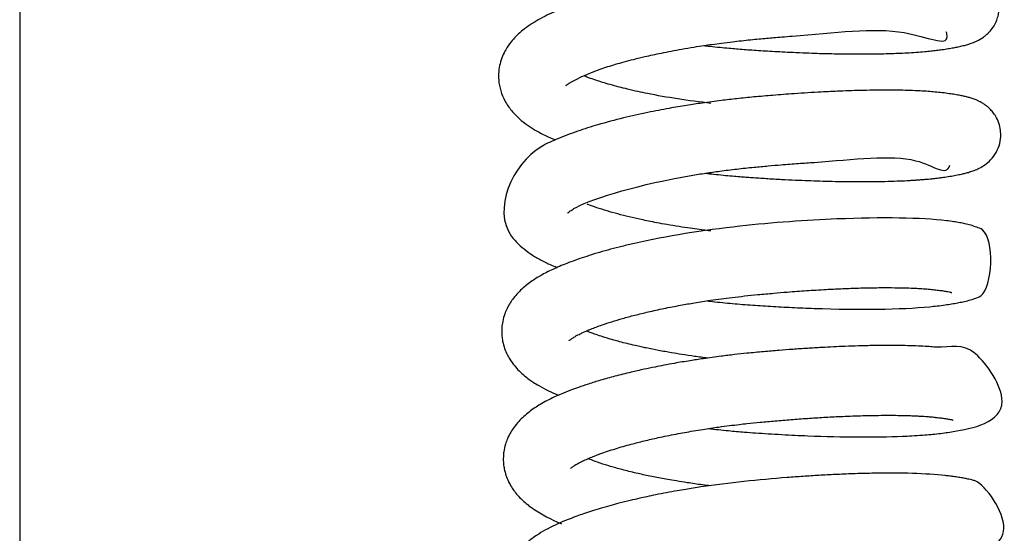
# Model space of a CAD drawing. Header units: inches. Extents: x 0 to 77643, y -44170 to 0.
# Tile 180 of 256: x 75365.15 to 75370.06, y -39675.15 to -39672.59. Entities that reach past the tile are written whole.
import ezdxf

# ---------------------------------------------------------------- set-up
doc = ezdxf.new("R2010")
doc.units = ezdxf.units.IN
doc.header["$MEASUREMENT"] = 0
doc.layers.add('FAKRO LOFT LADDERS', color=7, linetype='Continuous')

msp = doc.modelspace()

# ---------------------------------------------------------------- linework, layer by layer
at = {"layer": 'FAKRO LOFT LADDERS', "color": 7, "linetype": 'Continuous'}
msp.add_line((75365.15407, -39661.63127), (75365.15407, -39690.60006), dxfattribs=at)
for points, knots in [([(75368.56419, -39672.71986), (75368.57431, -39672.72103), (75368.60125, -39672.72406), (75368.64349, -39672.72847), (75368.6877, -39672.73265), (75368.74062, -39672.73723), (75368.80815, -39672.74225), (75368.89717, -39672.74796), (75368.98185, -39672.75252), (75369.05681, -39672.75583), (75369.11429, -39672.75794), (75369.16268, -39672.75938), (75369.20599, -39672.76042), (75369.25172, -39672.76125), (75369.30371, -39672.76182), (75369.35719, -39672.76192), (75369.4072, -39672.76154), (75369.45132, -39672.7608), (75369.49259, -39672.75974), (75369.5345, -39672.75825), (75369.57882, -39672.75613), (75369.62343, -39672.75334), (75369.66322, -39672.75016), (75369.69652, -39672.74691), (75369.72506, -39672.74365), (75369.7538, -39672.73978), (75369.78244, -39672.73541), (75369.80928, -39672.73077), (75369.83404, -39672.72591), (75369.85762, -39672.72054), (75369.88058, -39672.71431), (75369.90301, -39672.70687), (75369.92781, -39672.69652), (75369.95195, -39672.68292), (75369.97017, -39672.66885), (75369.98151, -39672.65861), (75369.99462, -39672.64507), (75370.01146, -39672.62244), (75370.02498, -39672.59498), (75370.03358, -39672.56702), (75370.0376, -39672.53818), (75370.03683, -39672.50601), (75370.03046, -39672.47709), (75370.02201, -39672.45524), (75370.0132, -39672.43799), (75370.00214, -39672.42065), (75369.98572, -39672.40097), (75369.96635, -39672.38391), (75369.94863, -39672.37169), (75369.93426, -39672.36361), (75369.92155, -39672.35746), (75369.90886, -39672.35211), (75369.89328, -39672.34654), (75369.87728, -39672.34171), (75369.85772, -39672.33673), (75369.83679, -39672.33227), (75369.81319, -39672.32798), (75369.78703, -39672.32391), (75369.76, -39672.32028), (75369.73331, -39672.31713), (75369.70874, -39672.31472), (75369.68611, -39672.31282), (75369.66539, -39672.31134), (75369.64774, -39672.31025), (75369.63059, -39672.30931), (75369.60893, -39672.30828), (75369.58035, -39672.30719), (75369.54878, -39672.30634), (75369.51912, -39672.30582), (75369.49134, -39672.30553), (75369.46248, -39672.30543), (75369.42477, -39672.30555), (75369.37613, -39672.30615), (75369.3157, -39672.30753), (75369.25205, -39672.30966), (75369.19052, -39672.31232), (75369.13549, -39672.31514), (75369.08643, -39672.31798), (75369.04013, -39672.32093), (75368.99168, -39672.32429), (75368.93658, -39672.32842), (75368.87513, -39672.33346), (75368.81352, -39672.33895), (75368.75863, -39672.3442), (75368.70739, -39672.34964), (75368.65216, -39672.35604), (75368.59245, -39672.36369), (75368.53675, -39672.37153), (75368.49023, -39672.37858), (75368.43994, -39672.38665), (75368.37481, -39672.39788), (75368.29978, -39672.41221), (75368.22682, -39672.42766), (75368.15997, -39672.44311), (75368.09634, -39672.45918), (75368.03399, -39672.47643), (75367.97711, -39672.49369), (75367.9235, -39672.51153), (75367.86994, -39672.53111), (75367.81909, -39672.55197), (75367.77084, -39672.57434), (75367.72816, -39672.59745), (75367.68912, -39672.62245), (75367.65587, -39672.64796), (75367.62744, -39672.67426), (75367.60102, -39672.70385), (75367.57847, -39672.73652), (75367.56022, -39672.77322), (75367.54792, -39672.80981), (75367.54099, -39672.85047), (75367.54079, -39672.89673), (75367.55049, -39672.94697), (75367.57271, -39672.99922), (75367.60463, -39673.04574), (75367.64389, -39673.08548), (75367.68208, -39673.11536), (75367.72808, -39673.14469), (75367.7733, -39673.16809), (75367.80838, -39673.18342), (75367.82459, -39673.19007), (75367.8256, -39673.19049)], [0.479189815, 0.479189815, 0.479189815, 0.479189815, 0.479243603, 0.479332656, 0.479412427, 0.479475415, 0.479609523, 0.4797648, 0.479940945, 0.480056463, 0.480166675, 0.480253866, 0.48032429, 0.480409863, 0.480514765, 0.480627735, 0.480731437, 0.480825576, 0.480911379, 0.481005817, 0.481113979, 0.48123023, 0.481344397, 0.48143451, 0.481514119, 0.481599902, 0.481707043, 0.481809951, 0.481901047, 0.482006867, 0.482106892, 0.482210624, 0.482303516, 0.48241043, 0.482454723, 0.482482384, 0.482520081, 0.482588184, 0.482647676, 0.482702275, 0.482755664, 0.482813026, 0.482883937, 0.4829246, 0.482953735, 0.482990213, 0.483051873, 0.483113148, 0.483169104, 0.483220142, 0.483259, 0.483308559, 0.483368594, 0.48344397, 0.48353075, 0.483621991, 0.483721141, 0.483816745, 0.483922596, 0.484008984, 0.484078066, 0.484145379, 0.484207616, 0.484253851, 0.484289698, 0.484344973, 0.484424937, 0.484507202, 0.484575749, 0.484634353, 0.484698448, 0.484769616, 0.484881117, 0.485006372, 0.485137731, 0.485255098, 0.485357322, 0.485444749, 0.485524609, 0.485608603, 0.485704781, 0.485817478, 0.485932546, 0.486027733, 0.486104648, 0.486200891, 0.48631765, 0.486419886, 0.486497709, 0.486567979, 0.486692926, 0.486856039, 0.486992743, 0.487119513, 0.48726026, 0.487393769, 0.48753078, 0.487655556, 0.487787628, 0.487948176, 0.488083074, 0.488222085, 0.488354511, 0.48848519, 0.488591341, 0.488696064, 0.488830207, 0.488926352, 0.489033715, 0.489138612, 0.489249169, 0.489393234, 0.489538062, 0.489704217, 0.489869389, 0.490018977, 0.490153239, 0.490324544, 0.490455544, 0.490464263, 0.490464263, 0.490464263, 0.490464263]), ([(75367.87745, -39672.91877), (75367.87744, -39672.91878), (75367.88027, -39672.91582), (75367.95956, -39672.86616), (75368.08533, -39672.82515), (75368.12519, -39672.81294), (75368.16733, -39672.80099), (75368.20762, -39672.79038), (75368.24235, -39672.78179), (75368.27443, -39672.77419), (75368.31068, -39672.76602), (75368.3546, -39672.75671), (75368.40302, -39672.74711), (75368.45732, -39672.73712), (75368.51189, -39672.72788), (75368.56197, -39672.72008), (75368.60776, -39672.71342), (75368.65499, -39672.70702), (75368.70407, -39672.70093), (75368.7524, -39672.69545), (75368.79667, -39672.69088), (75368.83862, -39672.68684), (75368.87677, -39672.68332), (75368.91476, -39672.67998), (75368.95748, -39672.67638), (75369.20005, -39672.65835), (75369.55242, -39672.60756), (75369.78953, -39672.73302), (75369.7762, -39672.66152), (75369.77358, -39672.65219)], [0.5131516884, 0.5131516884, 0.5131516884, 0.5131516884, 0.5132058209, 0.5140916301, 0.5142041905, 0.5143101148, 0.514419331, 0.5145333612, 0.5146046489, 0.5146655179, 0.5147553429, 0.5148489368, 0.5149542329, 0.5150641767, 0.5151862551, 0.5152860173, 0.5153634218, 0.5154566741, 0.5155623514, 0.5156481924, 0.5157357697, 0.5158172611, 0.5158896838, 0.515955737, 0.5160368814, 0.5161377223, 0.517372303, 0.5182969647, 0.5184151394, 0.5184151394, 0.5184151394, 0.5184151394]), ([(75368.60032, -39673.00826), (75368.48772, -39672.99511), (75368.36104, -39672.97602), (75368.23382, -39672.94913), (75368.18651, -39672.93829), (75368.14017, -39672.9267), (75368.09856, -39672.9154), (75368.06003, -39672.904), (75368.02401, -39672.89242), (75367.99499, -39672.88221), (75367.97789, -39672.87569), (75367.97189, -39672.87333)], [0.5099912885, 0.5099912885, 0.5099912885, 0.5099912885, 0.5106367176, 0.5107426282, 0.510868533, 0.5109759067, 0.51109342, 0.5112013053, 0.5113052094, 0.5114240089, 0.5114919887, 0.5114919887, 0.5114919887, 0.5114919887]), ([(75368.57205, -39673.35679), (75368.58577, -39673.35838), (75368.61575, -39673.36172), (75368.6604, -39673.36629), (75368.7038, -39673.37032), (75368.74131, -39673.37351), (75368.77408, -39673.37607), (75368.81793, -39673.37922), (75368.87741, -39673.38316), (75368.9501, -39673.38738), (75369.01989, -39673.39084), (75369.0834, -39673.3935), (75369.1443, -39673.39559), (75369.2072, -39673.39726), (75369.27411, -39673.39844), (75369.34435, -39673.39893), (75369.41528, -39673.39857), (75369.48189, -39673.3973), (75369.53969, -39673.39533), (75369.5808, -39673.39334), (75369.60913, -39673.39166), (75369.62844, -39673.39038), (75369.64804, -39673.38893), (75369.67261, -39673.38692), (75369.69743, -39673.38455), (75369.71898, -39673.38219), (75369.73258, -39673.38055), (75369.74347, -39673.37916), (75369.75452, -39673.37767), (75369.7678, -39673.37575), (75369.7885, -39673.37261), (75369.81455, -39673.36823), (75369.84143, -39673.36296), (75369.86393, -39673.35781), (75369.88505, -39673.35221), (75369.90659, -39673.3454), (75369.93125, -39673.33547), (75369.95712, -39673.32187), (75369.988, -39673.29857), (75370.0166, -39673.26586), (75370.0384, -39673.22078), (75370.04584, -39673.17937), (75370.0444, -39673.14031), (75370.03632, -39673.10591), (75370.02211, -39673.07546), (75370.0059, -39673.05211), (75369.99041, -39673.03524), (75369.97847, -39673.02457), (75369.96431, -39673.01387), (75369.95369, -39673.00707), (75369.94281, -39673.00096), (75369.93497, -39672.99706), (75369.92852, -39672.99407), (75369.92118, -39672.99091), (75369.91177, -39672.98724), (75369.89853, -39672.98265), (75369.88446, -39672.97844), (75369.86411, -39672.97333), (75369.84263, -39672.96879), (75369.81707, -39672.96422), (75369.78724, -39672.95975), (75369.75423, -39672.95547), (75369.71881, -39672.95177), (75369.68195, -39672.94879), (75369.64073, -39672.94624), (75369.59465, -39672.94426), (75369.54319, -39672.94293), (75369.46785, -39672.94206), (75369.36816, -39672.94302), (75369.25247, -39672.94672), (75369.13792, -39672.95215), (75369.02606, -39672.9591), (75368.91339, -39672.96774), (75368.8177, -39672.97613), (75368.73205, -39672.98459), (75368.64582, -39672.99461), (75368.56176, -39673.00583), (75368.47493, -39673.019), (75368.38389, -39673.03446), (75368.27782, -39673.05494), (75368.15737, -39673.08194), (75368.0402, -39673.11321), (75367.9308, -39673.14769), (75367.83793, -39673.18412), (75367.62308, -39673.27604), (75367.50073, -39673.5618), (75367.63966, -39673.71091), (75367.67784, -39673.74363), (75367.72115, -39673.77285), (75367.7696, -39673.79951), (75367.80786, -39673.81681), (75367.8297, -39673.82587), (75367.83308, -39673.82725)], [0.492038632, 0.492038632, 0.492038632, 0.492038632, 0.492111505, 0.492197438, 0.492273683, 0.492338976, 0.492393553, 0.492444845, 0.492568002, 0.49270441, 0.492826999, 0.492938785, 0.493046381, 0.493160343, 0.493289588, 0.493428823, 0.49357509, 0.493726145, 0.493860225, 0.493971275, 0.494023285, 0.494072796, 0.494119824, 0.494177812, 0.494271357, 0.494329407, 0.494369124, 0.494396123, 0.494430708, 0.494474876, 0.494527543, 0.494644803, 0.494759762, 0.494850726, 0.494935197, 0.49503943, 0.495137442, 0.495239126, 0.495326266, 0.495422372, 0.495517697, 0.495607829, 0.495666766, 0.495737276, 0.495808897, 0.495861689, 0.495910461, 0.495954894, 0.495985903, 0.496026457, 0.496065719, 0.496091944, 0.496113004, 0.496138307, 0.496176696, 0.496214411, 0.496302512, 0.49638381, 0.496474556, 0.49658629, 0.496691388, 0.496812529, 0.496925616, 0.497022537, 0.497132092, 0.497264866, 0.497379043, 0.49750673, 0.497785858, 0.498014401, 0.498188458, 0.498431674, 0.498621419, 0.498785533, 0.498933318, 0.499069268, 0.499238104, 0.499378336, 0.499536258, 0.499737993, 0.499978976, 0.500255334, 0.50049433, 0.500758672, 0.501002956, 0.502438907, 0.502584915, 0.502733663, 0.502885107, 0.503043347, 0.503203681, 0.503232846, 0.503232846, 0.503232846, 0.503232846]), ([(75367.88539, -39673.55576), (75367.88539, -39673.55576), (75367.88567, -39673.55543), (75367.88999, -39673.55112), (75367.90497, -39673.54033), (75367.99899, -39673.48594), (75368.27822, -39673.40273), (75368.57276, -39673.35648), (75368.64905, -39673.34565), (75368.72898, -39673.33568), (75368.80988, -39673.3272), (75368.8835, -39673.32029), (75368.95803, -39673.31389), (75369.03488, -39673.30784), (75369.28774, -39673.29242), (75369.63933, -39673.2431), (75369.77314, -39673.37607), (75369.79179, -39673.31655)], [0.5005621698, 0.5005621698, 0.5005621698, 0.5005621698, 0.5005915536, 0.5007401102, 0.5009071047, 0.5010348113, 0.5025209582, 0.5026689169, 0.502804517, 0.5029692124, 0.5031325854, 0.5032701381, 0.5033931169, 0.5035639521, 0.5037190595, 0.5049019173, 0.5058100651, 0.5058100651, 0.5058100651, 0.5058100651]), ([(75368.59887, -39673.64506), (75368.59237, -39673.64429), (75368.57347, -39673.64199), (75368.53932, -39673.63761), (75368.4932, -39673.63124), (75368.43891, -39673.62306), (75368.38339, -39673.61383), (75368.33278, -39673.60461), (75368.29018, -39673.59625), (75368.24379, -39673.58653), (75368.19174, -39673.57467), (75368.13484, -39673.56026), (75368.08039, -39673.54488), (75368.03196, -39673.5295), (75368.00067, -39673.51831), (75367.98595, -39673.51267), (75367.98368, -39673.51179)], [0.497407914, 0.497407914, 0.497407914, 0.497407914, 0.4974461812, 0.4975193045, 0.497610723, 0.4977235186, 0.4978516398, 0.4979593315, 0.4980509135, 0.4981354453, 0.4982775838, 0.4984233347, 0.4985691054, 0.4987257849, 0.4988622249, 0.4988875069, 0.4988875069, 0.4988875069, 0.4988875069]), ([(75368.58287, -39673.99406), (75368.58678, -39673.99451), (75368.62416, -39673.99879), (75368.69478, -39674.00601), (75368.79596, -39674.01428), (75368.89879, -39674.021), (75369.006, -39674.0269), (75369.30502, -39674.03949), (75369.56278, -39674.03634), (75369.73086, -39674.0188), (75369.76696, -39674.01408), (75369.80045, -39674.00892), (75369.82982, -39674.00382), (75369.85937, -39673.99768), (75369.88495, -39673.99183), (75369.91423, -39673.98154), (75370.00262, -39673.96127), (75370.0179, -39673.65546), (75369.92223, -39673.6256), (75369.89507, -39673.61566), (75369.86792, -39673.60932), (75369.84015, -39673.60373), (75369.80985, -39673.59879), (75369.6698, -39673.57914), (75369.32033, -39673.57448), (75368.72519, -39673.61558), (75368.35313, -39673.67482), (75368.15735, -39673.72152), (75368.09944, -39673.73649), (75368.04466, -39673.75184), (75367.99364, -39673.76738), (75367.94606, -39673.78311), (75367.88931, -39673.80351), (75367.8287, -39673.82814), (75367.76712, -39673.85787), (75367.71246, -39673.89054), (75367.66197, -39673.92864), (75367.62406, -39673.96822), (75367.59948, -39674.00274), (75367.58332, -39674.03155), (75367.57125, -39674.05994), (75367.56151, -39674.09391), (75367.55656, -39674.13102), (75367.55688, -39674.16435), (75367.56193, -39674.19906), (75367.57054, -39674.23024), (75367.58337, -39674.26034), (75367.59946, -39674.28903), (75367.61938, -39674.31673), (75367.64387, -39674.3437), (75367.66897, -39674.36645), (75367.69185, -39674.38423), (75367.71595, -39674.40091), (75367.76274, -39674.42955), (75367.80568, -39674.4502), (75367.84087, -39674.46463)], [0.50479507, 0.50479507, 0.50479507, 0.50479507, 0.504815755, 0.504992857, 0.505167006, 0.505343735, 0.505530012, 0.505732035, 0.506952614, 0.507056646, 0.507186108, 0.507294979, 0.507403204, 0.507517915, 0.507652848, 0.507763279, 0.507890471, 0.508660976, 0.508769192, 0.508895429, 0.509021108, 0.509129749, 0.509246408, 0.509378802, 0.51064544, 0.51150472, 0.512459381, 0.512586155, 0.512706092, 0.512828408, 0.512950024, 0.513061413, 0.513176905, 0.513385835, 0.513572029, 0.513738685, 0.513930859, 0.514131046, 0.514213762, 0.514299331, 0.514383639, 0.514488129, 0.514571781, 0.514678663, 0.514746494, 0.514846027, 0.514934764, 0.515010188, 0.515118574, 0.515223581, 0.515326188, 0.515414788, 0.515485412, 0.51558185, 0.515884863, 0.515884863, 0.515884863, 0.515884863]), ([(75367.89324, -39674.19273), (75367.89325, -39674.19272), (75367.89391, -39674.19199), (75367.89822, -39674.188), (75367.90676, -39674.18161), (75367.91643, -39674.17538), (75367.92412, -39674.17082), (75367.93008, -39674.16748), (75367.93824, -39674.1631), (75367.94965, -39674.15736), (75367.96991, -39674.14783), (75368.00416, -39674.13313), (75368.05163, -39674.11533), (75368.10549, -39674.0975), (75368.1599, -39674.08121), (75368.22057, -39674.0648), (75368.28914, -39674.04806), (75368.36534, -39674.0314), (75368.44287, -39674.01632), (75368.52086, -39674.00276), (75368.60634, -39673.98948), (75368.69001, -39673.97827), (75368.76879, -39673.96917), (75368.8387, -39673.96213), (75368.90976, -39673.95557), (75368.97517, -39673.95011), (75369.02927, -39673.94596), (75369.07713, -39673.94258), (75369.12559, -39673.93945), (75369.18315, -39673.93611), (75369.25118, -39673.93276), (75369.32899, -39673.92984), (75369.40827, -39673.92797), (75369.48236, -39673.92745), (75369.54596, -39673.92816), (75369.59543, -39673.92963), (75369.63544, -39673.93153), (75369.66954, -39673.93376), (75369.70074, -39673.9365), (75369.72854, -39673.93967), (75369.7538, -39673.94295), (75369.77369, -39673.94604), (75369.78825, -39673.94875), (75369.79712, -39673.95078), (75369.79957, -39673.95144), (75369.80051, -39673.95176), (75369.80036, -39673.95171)], [0.4877098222, 0.4877098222, 0.4877098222, 0.4877098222, 0.4877737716, 0.4878802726, 0.4880011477, 0.4880593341, 0.4881072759, 0.488147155, 0.4881841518, 0.4882449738, 0.4883184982, 0.4884579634, 0.488644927, 0.4887879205, 0.4889326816, 0.4890840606, 0.4892426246, 0.4894144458, 0.4895902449, 0.4897331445, 0.4898920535, 0.4901001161, 0.4902211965, 0.4903471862, 0.4905024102, 0.4906305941, 0.490726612, 0.490819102, 0.4909135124, 0.4910165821, 0.4911691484, 0.4913373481, 0.4915202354, 0.4917092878, 0.4918765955, 0.4920212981, 0.4921338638, 0.4922499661, 0.4923700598, 0.4924891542, 0.4926026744, 0.4927303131, 0.4928375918, 0.4929321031, 0.4930234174, 0.4930623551, 0.4930623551, 0.4930623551, 0.4930623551]), ([(75368.58404, -39674.27923), (75368.56208, -39674.27649), (75368.51845, -39674.27071), (75368.45843, -39674.26181), (75368.39836, -39674.252), (75368.33909, -39674.24135), (75368.28896, -39674.23135), (75368.25065, -39674.22313), (75368.21865, -39674.21594), (75368.18226, -39674.20723), (75368.14676, -39674.19809), (75368.11228, -39674.18862), (75368.07867, -39674.17874), (75368.04422, -39674.16775), (75368.01563, -39674.15782), (75367.99445, -39674.14989), (75367.9838, -39674.14568), (75367.97954, -39674.14397)], [0.4845978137, 0.4845978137, 0.4845978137, 0.4845978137, 0.4847278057, 0.4848580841, 0.4849633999, 0.48510318, 0.4852406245, 0.4852984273, 0.485368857, 0.4854679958, 0.4855661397, 0.485643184, 0.4857460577, 0.4858518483, 0.4859571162, 0.4860286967, 0.4860784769, 0.4860784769, 0.4860784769, 0.4860784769]), ([(75368.5879, -39674.63067), (75368.62097, -39674.63449), (75368.68052, -39674.64077), (75368.7592, -39674.64767), (75368.82498, -39674.65251), (75368.88709, -39674.65663), (75368.95273, -39674.66051), (75369.01913, -39674.66394), (75369.23624, -39674.67348), (75369.44111, -39674.67464), (75369.6052, -39674.66681), (75369.65303, -39674.66375), (75369.69715, -39674.66006), (75369.73646, -39674.656), (75369.77439, -39674.65109), (75369.87939, -39674.63486), (75370.15865, -39674.58147), (75369.8899, -39674.17554), (75369.79734, -39674.23227), (75369.68544, -39674.22166), (75369.64444, -39674.21958), (75369.59606, -39674.21765), (75369.54216, -39674.21652), (75369.48111, -39674.2161), (75369.4122, -39674.21667), (75369.33962, -39674.2183), (75369.27271, -39674.22059), (75369.21144, -39674.22326), (75369.149, -39674.22647), (75369.0811, -39674.23054), (75369.01003, -39674.23543), (75368.93698, -39674.24105), (75368.86089, -39674.24756), (75368.78669, -39674.25448), (75368.7162, -39674.26207), (75368.64341, -39674.27083), (75368.56924, -39674.28094), (75368.49144, -39674.29281), (75368.42565, -39674.3039), (75368.36781, -39674.31453), (75368.31744, -39674.3244), (75368.26283, -39674.3358), (75368.19552, -39674.351), (75368.12221, -39674.36929), (75368.05139, -39674.38901), (75367.99115, -39674.40758), (75367.94193, -39674.42425), (75367.89709, -39674.44073), (75367.85728, -39674.45674), (75367.81834, -39674.47395), (75367.78328, -39674.49107), (75367.75025, -39674.50949), (75367.7206, -39674.52826), (75367.69349, -39674.54775), (75367.66636, -39674.57048), (75367.64137, -39674.59535), (75367.62003, -39674.62123), (75367.60092, -39674.65017), (75367.58642, -39674.67855), (75367.57438, -39674.71152), (75367.56757, -39674.74184), (75367.5644, -39674.77461), (75367.56508, -39674.80338), (75367.56967, -39674.83483), (75367.57763, -39674.86457), (75367.58892, -39674.89218), (75367.60218, -39674.91714), (75367.61721, -39674.94015), (75367.63606, -39674.9637), (75367.65667, -39674.9852), (75367.6777, -39675.00391), (75367.69627, -39675.0185), (75367.75046, -39675.05696), (75367.80318, -39675.08434), (75367.85453, -39675.10547)], [0.517444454, 0.517444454, 0.517444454, 0.517444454, 0.517620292, 0.517758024, 0.517855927, 0.517963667, 0.518082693, 0.51820075, 0.51831538, 0.519247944, 0.519362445, 0.519496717, 0.519612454, 0.519722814, 0.519839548, 0.519959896, 0.520874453, 0.52150984, 0.52225627, 0.522346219, 0.522455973, 0.52258863, 0.52271274, 0.522843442, 0.523002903, 0.523155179, 0.523285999, 0.523395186, 0.523504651, 0.523634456, 0.523766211, 0.523886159, 0.524021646, 0.524166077, 0.524274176, 0.524390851, 0.524548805, 0.524667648, 0.524809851, 0.52490923, 0.524991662, 0.525095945, 0.52522721, 0.525395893, 0.525554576, 0.525695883, 0.525818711, 0.525919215, 0.526049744, 0.526147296, 0.526260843, 0.526370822, 0.526463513, 0.526566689, 0.526669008, 0.526769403, 0.526877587, 0.52695943, 0.527060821, 0.52714108, 0.527241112, 0.527305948, 0.527398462, 0.52746493, 0.5275543, 0.527642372, 0.527704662, 0.527786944, 0.527873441, 0.527963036, 0.528046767, 0.528119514, 0.528176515, 0.528608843, 0.528608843, 0.528608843, 0.528608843]), ([(75367.90114, -39674.82968), (75367.90115, -39674.82966), (75367.90138, -39674.82936), (75367.90318, -39674.82755), (75367.90984, -39674.82202), (75367.91947, -39674.81529), (75367.9332, -39674.80696), (75367.94746, -39674.79924), (75367.96804, -39674.78925), (75367.99094, -39674.77903), (75368.01861, -39674.76775), (75368.04869, -39674.75638), (75368.08367, -39674.74417), (75368.1228, -39674.73161), (75368.16242, -39674.71982), (75368.20984, -39674.70668), (75368.26749, -39674.69201), (75368.34182, -39674.67496), (75368.42369, -39674.65826), (75368.49849, -39674.64483), (75368.55692, -39674.63532), (75368.59952, -39674.62883), (75368.64386, -39674.6225), (75368.69118, -39674.61623), (75368.73779, -39674.61058), (75368.78866, -39674.60488), (75368.84838, -39674.59891), (75368.92207, -39674.59211), (75369.00103, -39674.58556), (75369.08198, -39674.57963), (75369.16396, -39674.57448), (75369.23507, -39674.57081), (75369.29556, -39674.5683), (75369.34623, -39674.5666), (75369.3975, -39674.56536), (75369.44902, -39674.56464), (75369.49771, -39674.56452), (75369.54011, -39674.56495), (75369.57394, -39674.56569), (75369.60034, -39674.56655), (75369.62199, -39674.56745), (75369.63794, -39674.56826), (75369.65116, -39674.56902), (75369.66392, -39674.56982), (75369.67997, -39674.57098), (75369.69613, -39674.57234), (75369.71307, -39674.57398), (75369.73197, -39674.57609), (75369.75423, -39674.57886), (75369.77549, -39674.58197), (75369.79249, -39674.58494), (75369.80239, -39674.58708), (75369.80659, -39674.58815), (75369.80764, -39674.58845), (75369.80776, -39674.58848), (75369.80776, -39674.58848)], [0.4748528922, 0.4748528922, 0.4748528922, 0.4748528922, 0.474875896, 0.4749749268, 0.4750709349, 0.4751806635, 0.475254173, 0.4753528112, 0.4754313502, 0.4755450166, 0.4756371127, 0.4757306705, 0.4758487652, 0.4759603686, 0.4760660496, 0.4761672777, 0.476322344, 0.4764812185, 0.4766725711, 0.4768495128, 0.4769433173, 0.4770245, 0.4771029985, 0.4772044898, 0.4773006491, 0.4773730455, 0.4774981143, 0.4776442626, 0.4777976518, 0.4779562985, 0.4781204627, 0.4782900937, 0.4783962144, 0.4785065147, 0.4786227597, 0.4787447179, 0.4788713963, 0.478984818, 0.4790773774, 0.4791510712, 0.4792141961, 0.4792745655, 0.4793029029, 0.4793446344, 0.4794040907, 0.4794723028, 0.4795242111, 0.4796025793, 0.4797099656, 0.4798299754, 0.4799499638, 0.4800599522, 0.4801193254, 0.4801694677, 0.4801826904, 0.4801826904, 0.4801826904, 0.4801826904]), ([(75368.59804, -39674.91692), (75368.58443, -39674.91524), (75368.54525, -39674.91022), (75368.48818, -39674.90212), (75368.43073, -39674.89301), (75368.37415, -39674.88328), (75368.31298, -39674.87171), (75368.24208, -39674.85667), (75368.17446, -39674.84046), (75368.11312, -39674.82375), (75368.05845, -39674.80697), (75368.01744, -39674.79269), (75367.99412, -39674.78361), (75367.9864, -39674.78048)], [0.4717307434, 0.4717307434, 0.4717307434, 0.4717307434, 0.4718111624, 0.4719632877, 0.472075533, 0.4721670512, 0.4723226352, 0.472476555, 0.4726557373, 0.4728204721, 0.4729677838, 0.4731365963, 0.4732272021, 0.4732272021, 0.4732272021, 0.4732272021]), ([(75368.59633, -39675.26767), (75368.62187, -39675.27061), (75368.81246, -39675.29104), (75369.15843, -39675.31144), (75369.62077, -39675.30621), (75369.81673, -39675.30048), (75370.1564, -39675.17784), (75369.95997, -39674.89899), (75369.90148, -39674.88775), (75369.88427, -39674.88329), (75369.86524, -39674.87944), (75369.84183, -39674.87523), (75369.81682, -39674.87142), (75369.79221, -39674.86812), (75369.68432, -39674.8552), (75369.52089, -39674.85064), (75369.31191, -39674.85626), (75369.22307, -39674.85993), (75369.14, -39674.86433), (75369.06017, -39674.86937), (75368.86639, -39674.88343), (75368.67659, -39674.9025), (75368.51186, -39674.92789), (75368.47243, -39674.93428), (75368.42786, -39674.94191), (75368.37794, -39674.95102), (75368.3274, -39674.96092), (75368.28329, -39674.97012), (75368.24094, -39674.97943), (75368.19403, -39674.99033), (75368.14434, -39675.00272), (75368.09444, -39675.0161), (75368.04877, -39675.02921), (75368.00522, -39675.04265), (75367.96624, -39675.05555), (75367.86409, -39675.09174), (75367.77533, -39675.13143), (75367.69881, -39675.18653), (75367.66965, -39675.21154), (75367.64318, -39675.239), (75367.61822, -39675.27127), (75367.60073, -39675.30184), (75367.58897, -39675.32967), (75367.58117, -39675.35331), (75367.57599, -39675.37719), (75367.57334, -39675.39981), (75367.57234, -39675.42293), (75367.57374, -39675.4469), (75367.59613, -39675.58184), (75367.70331, -39675.66741), (75367.82452, -39675.72451), (75367.84607, -39675.73369), (75367.85696, -39675.73814)], [0.530169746, 0.530169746, 0.530169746, 0.530169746, 0.530305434, 0.53117592, 0.531941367, 0.532923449, 0.533600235, 0.53426767, 0.534341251, 0.534401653, 0.534490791, 0.534589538, 0.534684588, 0.534775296, 0.534849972, 0.535745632, 0.535936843, 0.536105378, 0.536254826, 0.536398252, 0.536538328, 0.537289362, 0.53735987, 0.537427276, 0.537503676, 0.537604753, 0.537706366, 0.537792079, 0.537861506, 0.537957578, 0.53807638, 0.538172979, 0.538281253, 0.538383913, 0.538478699, 0.538566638, 0.539164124, 0.539277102, 0.53939569, 0.539502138, 0.539614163, 0.539742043, 0.539795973, 0.539859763, 0.539941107, 0.539988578, 0.540038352, 0.540121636, 0.54017574, 0.541107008, 0.541202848, 0.541296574, 0.541296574, 0.541296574, 0.541296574])]:
    msp.add_open_spline(points, degree=3, knots=knots, dxfattribs=at)

doc.saveas('drawing.dxf')
